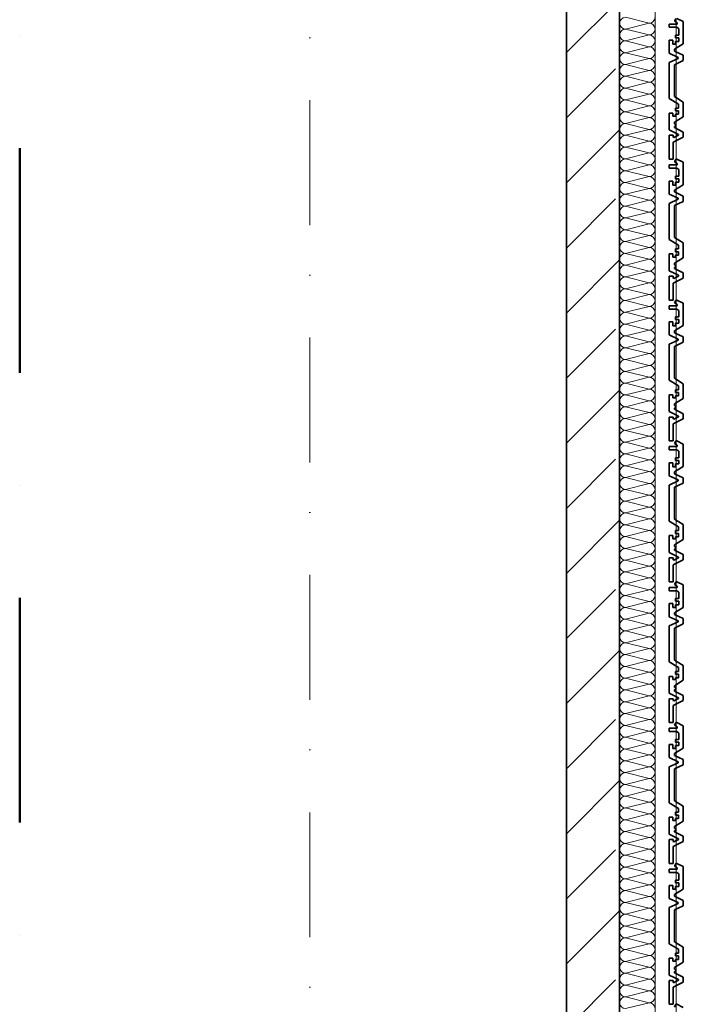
# Model space of a CAD drawing. Header units: metres. Extents: x -177922 to 5550634, y -507967 to 368279.
# Tile 59 of 125: x 3696373 to 3698248, y -79483 to -76702. Entities that reach past the tile are written whole.
import ezdxf

# ---------------------------------------------------------------- set-up
doc = ezdxf.new("R2010")
doc.units = ezdxf.units.M
doc.header["$LTSCALE"] = 0.05
doc.header["$PDSIZE"] = 0.8
doc.linetypes.add('Strichpunktlinie', pattern=[13405.555248, 7055.555344, -3527.777672, 0, -2822.222233])
doc.linetypes.add('Strichpunktlinie_ lang', pattern=[25400, 12700, -6350, 0, -6350])
for name, color, linetype in [('A_1_Bauteilschraffuren', 7, 'Continuous'), ('A_1_Fassaden', 7, 'Continuous'), ('A_1_Wände_Außen', 7, 'Continuous'), ('A_3_Achsen_Raster', 7, 'Continuous'), ('A_3_Schnittführung', 7, 'Continuous')]:
    doc.layers.add(name, color=color, linetype=linetype)

# ---------------------------------------------------------------- blocks, each defined once
blk = doc.blocks.new('*X112', base_point=(3733493.5, -38278.9))
at = {"layer": 'A_1_Bauteilschraffuren', "color": 253, "linetype": 'Continuous', "lineweight": 13}
for p, q in [((3698151.8, -76712.3), (3698085.2, -76695.6)), ((3698151.8, -76712.3), (3698085.2, -76728.9)), ((3698151.8, -76745.6), (3698085.2, -76728.9)), ((3698151.8, -76745.6), (3698085.2, -76762.3)), ((3698151.8, -76778.9), (3698085.2, -76762.3)), ((3698151.8, -76778.9), (3698085.2, -76795.6)), ((3698151.8, -76812.3), (3698085.2, -76795.6)), ((3698151.8, -76812.3), (3698085.2, -76828.9)), ((3698151.8, -76845.6), (3698085.2, -76828.9)), ((3698151.8, -76845.6), (3698085.2, -76862.3)), ((3698151.8, -76878.9), (3698085.2, -76862.3)), ((3698151.8, -76878.9), (3698085.2, -76895.6)), ((3698151.8, -76912.3), (3698085.2, -76895.6)), ((3698151.8, -76912.3), (3698085.2, -76928.9)), ((3698151.8, -76945.6), (3698085.2, -76928.9)), ((3698151.8, -76945.6), (3698085.2, -76962.3)), ((3698151.8, -76978.9), (3698085.2, -76962.3)), ((3698151.8, -76978.9), (3698085.2, -76995.6)), ((3698151.8, -77012.3), (3698085.2, -76995.6)), ((3698151.8, -77012.3), (3698085.2, -77028.9)), ((3698151.8, -77045.6), (3698085.2, -77028.9)), ((3698151.8, -77045.6), (3698085.2, -77062.3)), ((3698151.8, -77078.9), (3698085.2, -77062.3)), ((3698151.8, -77078.9), (3698085.2, -77095.6)), ((3698151.8, -77112.3), (3698085.2, -77095.6)), ((3698151.8, -77112.3), (3698085.2, -77128.9)), ((3698151.8, -77145.6), (3698085.2, -77128.9)), ((3698151.8, -77145.6), (3698085.2, -77162.3)), ((3698151.8, -77178.9), (3698085.2, -77162.3)), ((3698151.8, -77178.9), (3698085.2, -77195.6)), ((3698151.8, -77212.3), (3698085.2, -77195.6)), ((3698151.8, -77212.3), (3698085.2, -77228.9)), ((3698151.8, -77245.6), (3698085.2, -77228.9)), ((3698151.8, -77245.6), (3698085.2, -77262.3)), ((3698151.8, -77278.9), (3698085.2, -77262.3)), ((3698151.8, -77278.9), (3698085.2, -77295.6)), ((3698151.8, -77312.3), (3698085.2, -77295.6)), ((3698151.8, -77312.3), (3698085.2, -77328.9)), ((3698151.8, -77345.6), (3698085.2, -77328.9)), ((3698151.8, -77345.6), (3698085.2, -77362.3)), ((3698151.8, -77378.9), (3698085.2, -77362.3)), ((3698151.8, -77378.9), (3698085.2, -77395.6)), ((3698151.8, -77412.3), (3698085.2, -77395.6)), ((3698151.8, -77412.3), (3698085.2, -77428.9)), ((3698151.8, -77445.6), (3698085.2, -77428.9)), ((3698151.8, -77445.6), (3698085.2, -77462.3)), ((3698151.8, -77478.9), (3698085.2, -77462.3)), ((3698151.8, -77478.9), (3698085.2, -77495.6)), ((3698151.8, -77512.3), (3698085.2, -77495.6)), ((3698151.8, -77512.3), (3698085.2, -77528.9)), ((3698151.8, -77545.6), (3698085.2, -77528.9)), ((3698151.8, -77545.6), (3698085.2, -77562.3)), ((3698151.8, -77578.9), (3698085.2, -77562.3)), ((3698151.8, -77578.9), (3698085.2, -77595.6)), ((3698151.8, -77612.3), (3698085.2, -77595.6)), ((3698151.8, -77612.3), (3698085.2, -77628.9)), ((3698151.8, -77645.6), (3698085.2, -77628.9)), ((3698151.8, -77645.6), (3698085.2, -77662.3)), ((3698151.8, -77678.9), (3698085.2, -77662.3)), ((3698151.8, -77678.9), (3698085.2, -77695.6)), ((3698151.8, -77712.3), (3698085.2, -77695.6)), ((3698151.8, -77712.3), (3698085.2, -77728.9)), ((3698151.8, -77745.6), (3698085.2, -77728.9)), ((3698151.8, -77745.6), (3698085.2, -77762.3)), ((3698151.8, -77778.9), (3698085.2, -77762.3)), ((3698151.8, -77778.9), (3698085.2, -77795.6)), ((3698151.8, -77812.3), (3698085.2, -77795.6)), ((3698151.8, -77812.3), (3698085.2, -77828.9)), ((3698151.8, -77845.6), (3698085.2, -77828.9)), ((3698151.8, -77845.6), (3698085.2, -77862.3)), ((3698151.8, -77878.9), (3698085.2, -77862.3)), ((3698151.8, -77878.9), (3698085.2, -77895.6)), ((3698151.8, -77912.3), (3698085.2, -77895.6)), ((3698151.8, -77912.3), (3698085.2, -77928.9)), ((3698151.8, -77945.6), (3698085.2, -77928.9)), ((3698151.8, -77945.6), (3698085.2, -77962.3)), ((3698151.8, -77978.9), (3698085.2, -77962.3)), ((3698151.8, -77978.9), (3698085.2, -77995.6)), ((3698151.8, -78012.3), (3698085.2, -77995.6)), ((3698151.8, -78012.3), (3698085.2, -78028.9)), ((3698151.8, -78045.6), (3698085.2, -78028.9)), ((3698151.8, -78045.6), (3698085.2, -78062.3)), ((3698151.8, -78078.9), (3698085.2, -78062.3)), ((3698151.8, -78078.9), (3698085.2, -78095.6)), ((3698151.8, -78112.3), (3698085.2, -78095.6)), ((3698151.8, -78112.3), (3698085.2, -78128.9)), ((3698151.8, -78145.6), (3698085.2, -78128.9)), ((3698151.8, -78145.6), (3698085.2, -78162.3)), ((3698151.8, -78178.9), (3698085.2, -78162.3)), ((3698151.8, -78178.9), (3698085.2, -78195.6)), ((3698151.8, -78212.3), (3698085.2, -78195.6)), ((3698151.8, -78212.3), (3698085.2, -78228.9)), ((3698151.8, -78245.6), (3698085.2, -78228.9)), ((3698151.8, -78245.6), (3698085.2, -78262.3)), ((3698151.8, -78278.9), (3698085.2, -78262.3)), ((3698151.8, -78278.9), (3698085.2, -78295.6)), ((3698151.8, -78312.3), (3698085.2, -78295.6)), ((3698151.8, -78312.3), (3698085.2, -78328.9)), ((3698151.8, -78345.6), (3698085.2, -78328.9)), ((3698151.8, -78345.6), (3698085.2, -78362.3)), ((3698151.8, -78378.9), (3698085.2, -78362.3)), ((3698151.8, -78378.9), (3698085.2, -78395.6)), ((3698151.8, -78412.3), (3698085.2, -78395.6)), ((3698151.8, -78412.3), (3698085.2, -78428.9)), ((3698151.8, -78445.6), (3698085.2, -78428.9)), ((3698151.8, -78445.6), (3698085.2, -78462.3)), ((3698151.8, -78478.9), (3698085.2, -78462.3)), ((3698151.8, -78478.9), (3698085.2, -78495.6)), ((3698151.8, -78512.3), (3698085.2, -78495.6)), ((3698151.8, -78512.3), (3698085.2, -78528.9)), ((3698151.8, -78545.6), (3698085.2, -78528.9)), ((3698151.8, -78545.6), (3698085.2, -78562.3)), ((3698151.8, -78578.9), (3698085.2, -78562.3)), ((3698151.8, -78578.9), (3698085.2, -78595.6)), ((3698151.8, -78612.3), (3698085.2, -78595.6)), ((3698151.8, -78612.3), (3698085.2, -78628.9)), ((3698151.8, -78645.6), (3698085.2, -78628.9)), ((3698151.8, -78645.6), (3698085.2, -78662.3)), ((3698151.8, -78678.9), (3698085.2, -78662.3)), ((3698151.8, -78678.9), (3698085.2, -78695.6)), ((3698151.8, -78712.3), (3698085.2, -78695.6)), ((3698151.8, -78712.3), (3698085.2, -78728.9)), ((3698151.8, -78745.6), (3698085.2, -78728.9)), ((3698151.8, -78745.6), (3698085.2, -78762.3)), ((3698151.8, -78778.9), (3698085.2, -78762.3)), ((3698151.8, -78778.9), (3698085.2, -78795.6)), ((3698151.8, -78812.3), (3698085.2, -78795.6)), ((3698151.8, -78812.3), (3698085.2, -78828.9)), ((3698151.8, -78845.6), (3698085.2, -78828.9)), ((3698151.8, -78845.6), (3698085.2, -78862.3)), ((3698151.8, -78878.9), (3698085.2, -78862.3)), ((3698151.8, -78878.9), (3698085.2, -78895.6)), ((3698151.8, -78912.3), (3698085.2, -78895.6)), ((3698151.8, -78912.3), (3698085.2, -78928.9)), ((3698151.8, -78945.6), (3698085.2, -78928.9)), ((3698151.8, -78945.6), (3698085.2, -78962.3)), ((3698151.8, -78978.9), (3698085.2, -78962.3)), ((3698151.8, -78978.9), (3698085.2, -78995.6)), ((3698151.8, -79012.3), (3698085.2, -78995.6)), ((3698151.8, -79012.3), (3698085.2, -79028.9)), ((3698151.8, -79045.6), (3698085.2, -79028.9)), ((3698151.8, -79045.6), (3698085.2, -79062.3)), ((3698151.8, -79078.9), (3698085.2, -79062.3)), ((3698151.8, -79078.9), (3698085.2, -79095.6)), ((3698151.8, -79112.3), (3698085.2, -79095.6)), ((3698151.8, -79112.3), (3698085.2, -79128.9)), ((3698151.8, -79145.6), (3698085.2, -79128.9)), ((3698151.8, -79145.6), (3698085.2, -79162.3)), ((3698151.8, -79178.9), (3698085.2, -79162.3)), ((3698151.8, -79178.9), (3698085.2, -79195.6)), ((3698151.8, -79212.3), (3698085.2, -79195.6)), ((3698151.8, -79212.3), (3698085.2, -79228.9)), ((3698151.8, -79245.6), (3698085.2, -79228.9)), ((3698151.8, -79245.6), (3698085.2, -79262.3)), ((3698151.8, -79278.9), (3698085.2, -79262.3)), ((3698151.8, -79278.9), (3698085.2, -79295.6)), ((3698151.8, -79312.3), (3698085.2, -79295.6)), ((3698151.8, -79312.3), (3698085.2, -79328.9)), ((3698151.8, -79345.6), (3698085.2, -79328.9)), ((3698151.8, -79345.6), (3698085.2, -79362.3)), ((3698151.8, -79378.9), (3698085.2, -79362.3)), ((3698151.8, -79378.9), (3698085.2, -79395.6)), ((3698151.8, -79412.3), (3698085.2, -79395.6)), ((3698151.8, -79412.3), (3698085.2, -79428.9)), ((3698151.8, -79445.6), (3698085.2, -79428.9)), ((3698151.8, -79445.6), (3698085.2, -79462.3)), ((3698151.8, -79478.9), (3698085.2, -79462.3)), ((3698151.8, -79478.9), (3698085.2, -79495.6))]:
    blk.add_line(p, q, dxfattribs=at)
for centre, start, end in [((3698085.2, -76712.3), 90, 180), ((3698151.8, -76695.6), 270, 0), ((3698085.2, -76712.3), 180, 270), ((3698151.8, -76728.9), 0, 90), ((3698085.2, -76745.6), 90, 180), ((3698085.2, -76745.6), 180, 270), ((3698151.8, -76728.9), 270, 0), ((3698151.8, -76762.3), 0, 90), ((3698085.2, -76778.9), 90, 180), ((3698085.2, -76778.9), 180, 270), ((3698151.8, -76762.3), 270, 0), ((3698151.8, -76795.6), 0, 90), ((3698085.2, -76812.3), 90, 180), ((3698151.8, -76795.6), 270, 0), ((3698085.2, -76812.3), 180, 270), ((3698085.2, -76845.6), 90, 180), ((3698151.8, -76828.9), 0, 90), ((3698151.8, -76828.9), 270, 0), ((3698085.2, -76845.6), 180, 270), ((3698085.2, -76878.9), 90, 180), ((3698151.8, -76862.3), 0, 90), ((3698151.8, -76862.3), 270, 0), ((3698085.2, -76878.9), 180, 270), ((3698151.8, -76895.6), 0, 90), ((3698085.2, -76912.3), 90, 180), ((3698085.2, -76912.3), 180, 270), ((3698151.8, -76895.6), 270, 0), ((3698151.8, -76928.9), 0, 90), ((3698085.2, -76945.6), 90, 180), ((3698085.2, -76945.6), 180, 270), ((3698151.8, -76928.9), 270, 0), ((3698151.8, -76962.3), 0, 90), ((3698085.2, -76978.9), 90, 180), ((3698151.8, -76962.3), 270, 0), ((3698085.2, -76978.9), 180, 270), ((3698085.2, -77012.3), 90, 180), ((3698151.8, -76995.6), 0, 90), ((3698151.8, -76995.6), 270, 0), ((3698085.2, -77012.3), 180, 270), ((3698085.2, -77045.6), 90, 180), ((3698151.8, -77028.9), 0, 90), ((3698151.8, -77028.9), 270, 0), ((3698085.2, -77045.6), 180, 270), ((3698151.8, -77062.3), 0, 90), ((3698085.2, -77078.9), 90, 180), ((3698085.2, -77078.9), 180, 270), ((3698151.8, -77062.3), 270, 0), ((3698151.8, -77095.6), 0, 90), ((3698085.2, -77112.3), 90, 180), ((3698085.2, -77112.3), 180, 270), ((3698151.8, -77095.6), 270, 0), ((3698151.8, -77128.9), 0, 90), ((3698085.2, -77145.6), 90, 180), ((3698151.8, -77128.9), 270, 0), ((3698085.2, -77145.6), 180, 270), ((3698085.2, -77178.9), 90, 180), ((3698151.8, -77162.3), 0, 90), ((3698151.8, -77162.3), 270, 0), ((3698085.2, -77178.9), 180, 270), ((3698085.2, -77212.3), 90, 180), ((3698151.8, -77195.6), 0, 90), ((3698151.8, -77195.6), 270, 0), ((3698085.2, -77212.3), 180, 270), ((3698151.8, -77228.9), 0, 90), ((3698085.2, -77245.6), 90, 180), ((3698085.2, -77245.6), 180, 270), ((3698151.8, -77228.9), 270, 0), ((3698151.8, -77262.3), 0, 90), ((3698085.2, -77278.9), 90, 180), ((3698085.2, -77278.9), 180, 270), ((3698151.8, -77262.3), 270, 0), ((3698151.8, -77295.6), 0, 90), ((3698085.2, -77312.3), 90, 180), ((3698151.8, -77295.6), 270, 0), ((3698085.2, -77312.3), 180, 270), ((3698085.2, -77345.6), 90, 180), ((3698151.8, -77328.9), 0, 90), ((3698151.8, -77328.9), 270, 0), ((3698085.2, -77345.6), 180, 270), ((3698085.2, -77378.9), 90, 180), ((3698151.8, -77362.3), 0, 90), ((3698151.8, -77362.3), 270, 0), ((3698085.2, -77378.9), 180, 270), ((3698151.8, -77395.6), 0, 90), ((3698085.2, -77412.3), 90, 180), ((3698085.2, -77412.3), 180, 270), ((3698151.8, -77395.6), 270, 0), ((3698151.8, -77428.9), 0, 90), ((3698085.2, -77445.6), 90, 180), ((3698085.2, -77445.6), 180, 270), ((3698151.8, -77428.9), 270, 0), ((3698151.8, -77462.3), 0, 90), ((3698085.2, -77478.9), 90, 180), ((3698085.2, -77478.9), 180, 270), ((3698151.8, -77462.3), 270, 0), ((3698151.8, -77495.6), 0, 90), ((3698085.2, -77512.3), 90, 180), ((3698151.8, -77495.6), 270, 0), ((3698085.2, -77512.3), 180, 270), ((3698085.2, -77545.6), 90, 180), ((3698151.8, -77528.9), 0, 90), ((3698151.8, -77528.9), 270, 0), ((3698085.2, -77545.6), 180, 270), ((3698085.2, -77578.9), 90, 180), ((3698151.8, -77562.3), 0, 90), ((3698151.8, -77562.3), 270, 0), ((3698085.2, -77578.9), 180, 270), ((3698151.8, -77595.6), 0, 90), ((3698085.2, -77612.3), 90, 180), ((3698085.2, -77612.3), 180, 270), ((3698151.8, -77595.6), 270, 0), ((3698151.8, -77628.9), 0, 90), ((3698085.2, -77645.6), 90, 180), ((3698085.2, -77645.6), 180, 270), ((3698151.8, -77628.9), 270, 0), ((3698151.8, -77662.3), 0, 90), ((3698085.2, -77678.9), 90, 180), ((3698151.8, -77662.3), 270, 0), ((3698085.2, -77678.9), 180, 270), ((3698085.2, -77712.3), 90, 180), ((3698151.8, -77695.6), 0, 90), ((3698151.8, -77695.6), 270, 0), ((3698085.2, -77712.3), 180, 270), ((3698085.2, -77745.6), 90, 180), ((3698151.8, -77728.9), 0, 90), ((3698151.8, -77728.9), 270, 0), ((3698085.2, -77745.6), 180, 270), ((3698151.8, -77762.3), 0, 90), ((3698085.2, -77778.9), 90, 180), ((3698085.2, -77778.9), 180, 270), ((3698151.8, -77762.3), 270, 0), ((3698151.8, -77795.6), 0, 90), ((3698085.2, -77812.3), 90, 180), ((3698085.2, -77812.3), 180, 270), ((3698151.8, -77795.6), 270, 0), ((3698151.8, -77828.9), 0, 90), ((3698085.2, -77845.6), 90, 180), ((3698151.8, -77828.9), 270, 0), ((3698085.2, -77845.6), 180, 270), ((3698085.2, -77878.9), 90, 180), ((3698151.8, -77862.3), 0, 90), ((3698151.8, -77862.3), 270, 0), ((3698085.2, -77878.9), 180, 270), ((3698085.2, -77912.3), 90, 180), ((3698151.8, -77895.6), 0, 90), ((3698151.8, -77895.6), 270, 0), ((3698085.2, -77912.3), 180, 270), ((3698151.8, -77928.9), 0, 90), ((3698085.2, -77945.6), 90, 180), ((3698085.2, -77945.6), 180, 270), ((3698151.8, -77928.9), 270, 0), ((3698151.8, -77962.3), 0, 90), ((3698085.2, -77978.9), 90, 180), ((3698085.2, -77978.9), 180, 270), ((3698151.8, -77962.3), 270, 0), ((3698151.8, -77995.6), 0, 90), ((3698085.2, -78012.3), 90, 180), ((3698151.8, -77995.6), 270, 0), ((3698085.2, -78012.3), 180, 270), ((3698085.2, -78045.6), 90, 180), ((3698151.8, -78028.9), 0, 90), ((3698151.8, -78028.9), 270, 0), ((3698085.2, -78045.6), 180, 270), ((3698085.2, -78078.9), 90, 180), ((3698151.8, -78062.3), 0, 90), ((3698151.8, -78062.3), 270, 0), ((3698085.2, -78078.9), 180, 270), ((3698151.8, -78095.6), 0, 90), ((3698085.2, -78112.3), 90, 180), ((3698085.2, -78112.3), 180, 270), ((3698151.8, -78095.6), 270, 0), ((3698151.8, -78128.9), 0, 90), ((3698085.2, -78145.6), 90, 180), ((3698085.2, -78145.6), 180, 270), ((3698151.8, -78128.9), 270, 0), ((3698151.8, -78162.3), 0, 90), ((3698085.2, -78178.9), 90, 180), ((3698151.8, -78162.3), 270, 0), ((3698085.2, -78178.9), 180, 270), ((3698085.2, -78212.3), 90, 180), ((3698151.8, -78195.6), 0, 90), ((3698151.8, -78195.6), 270, 0), ((3698085.2, -78212.3), 180, 270), ((3698085.2, -78245.6), 90, 180), ((3698151.8, -78228.9), 0, 90), ((3698151.8, -78228.9), 270, 0), ((3698085.2, -78245.6), 180, 270), ((3698151.8, -78262.3), 0, 90), ((3698085.2, -78278.9), 90, 180), ((3698085.2, -78278.9), 180, 270), ((3698151.8, -78262.3), 270, 0), ((3698151.8, -78295.6), 0, 90), ((3698085.2, -78312.3), 90, 180), ((3698085.2, -78312.3), 180, 270), ((3698151.8, -78295.6), 270, 0), ((3698151.8, -78328.9), 0, 90), ((3698085.2, -78345.6), 90, 180), ((3698151.8, -78328.9), 270, 0), ((3698085.2, -78345.6), 180, 270), ((3698085.2, -78378.9), 90, 180), ((3698151.8, -78362.3), 0, 90), ((3698151.8, -78362.3), 270, 0), ((3698085.2, -78378.9), 180, 270), ((3698085.2, -78412.3), 90, 180), ((3698151.8, -78395.6), 0, 90), ((3698151.8, -78395.6), 270, 0), ((3698085.2, -78412.3), 180, 270), ((3698151.8, -78428.9), 0, 90), ((3698085.2, -78445.6), 90, 180), ((3698085.2, -78445.6), 180, 270), ((3698151.8, -78428.9), 270, 0), ((3698151.8, -78462.3), 0, 90), ((3698085.2, -78478.9), 90, 180), ((3698085.2, -78478.9), 180, 270), ((3698151.8, -78462.3), 270, 0), ((3698151.8, -78495.6), 0, 90), ((3698085.2, -78512.3), 90, 180), ((3698151.8, -78495.6), 270, 0), ((3698085.2, -78512.3), 180, 270), ((3698085.2, -78545.6), 90, 180), ((3698151.8, -78528.9), 0, 90), ((3698151.8, -78528.9), 270, 0), ((3698085.2, -78545.6), 180, 270), ((3698085.2, -78578.9), 90, 180), ((3698151.8, -78562.3), 0, 90), ((3698151.8, -78562.3), 270, 0), ((3698085.2, -78578.9), 180, 270), ((3698151.8, -78595.6), 0, 90), ((3698085.2, -78612.3), 90, 180), ((3698085.2, -78612.3), 180, 270), ((3698151.8, -78595.6), 270, 0), ((3698151.8, -78628.9), 0, 90), ((3698085.2, -78645.6), 90, 180), ((3698085.2, -78645.6), 180, 270), ((3698151.8, -78628.9), 270, 0), ((3698151.8, -78662.3), 0, 90), ((3698085.2, -78678.9), 90, 180), ((3698151.8, -78662.3), 270, 0), ((3698085.2, -78678.9), 180, 270), ((3698085.2, -78712.3), 90, 180), ((3698151.8, -78695.6), 0, 90), ((3698151.8, -78695.6), 270, 0), ((3698085.2, -78712.3), 180, 270), ((3698085.2, -78745.6), 90, 180), ((3698151.8, -78728.9), 0, 90), ((3698151.8, -78728.9), 270, 0), ((3698085.2, -78745.6), 180, 270), ((3698151.8, -78762.3), 0, 90), ((3698085.2, -78778.9), 90, 180), ((3698085.2, -78778.9), 180, 270), ((3698151.8, -78762.3), 270, 0), ((3698151.8, -78795.6), 0, 90), ((3698085.2, -78812.3), 90, 180), ((3698085.2, -78812.3), 180, 270), ((3698151.8, -78795.6), 270, 0), ((3698151.8, -78828.9), 0, 90), ((3698085.2, -78845.6), 90, 180), ((3698151.8, -78828.9), 270, 0), ((3698085.2, -78845.6), 180, 270), ((3698085.2, -78878.9), 90, 180), ((3698151.8, -78862.3), 0, 90), ((3698151.8, -78862.3), 270, 0), ((3698085.2, -78878.9), 180, 270), ((3698085.2, -78912.3), 90, 180), ((3698151.8, -78895.6), 0, 90), ((3698151.8, -78895.6), 270, 0), ((3698085.2, -78912.3), 180, 270), ((3698151.8, -78928.9), 0, 90), ((3698085.2, -78945.6), 90, 180), ((3698085.2, -78945.6), 180, 270), ((3698151.8, -78928.9), 270, 0), ((3698151.8, -78962.3), 0, 90), ((3698085.2, -78978.9), 90, 180), ((3698085.2, -78978.9), 180, 270), ((3698151.8, -78962.3), 270, 0), ((3698151.8, -78995.6), 0, 90), ((3698085.2, -79012.3), 90, 180), ((3698151.8, -78995.6), 270, 0), ((3698085.2, -79012.3), 180, 270), ((3698085.2, -79045.6), 90, 180), ((3698151.8, -79028.9), 0, 90), ((3698151.8, -79028.9), 270, 0), ((3698085.2, -79045.6), 180, 270), ((3698085.2, -79078.9), 90, 180), ((3698151.8, -79062.3), 0, 90), ((3698151.8, -79062.3), 270, 0), ((3698085.2, -79078.9), 180, 270), ((3698151.8, -79095.6), 0, 90), ((3698085.2, -79112.3), 90, 180), ((3698085.2, -79112.3), 180, 270), ((3698151.8, -79095.6), 270, 0), ((3698151.8, -79128.9), 0, 90), ((3698085.2, -79145.6), 90, 180), ((3698085.2, -79145.6), 180, 270), ((3698151.8, -79128.9), 270, 0), ((3698151.8, -79162.3), 0, 90), ((3698085.2, -79178.9), 90, 180), ((3698151.8, -79162.3), 270, 0), ((3698085.2, -79178.9), 180, 270), ((3698085.2, -79212.3), 90, 180), ((3698151.8, -79195.6), 0, 90), ((3698151.8, -79195.6), 270, 0), ((3698085.2, -79212.3), 180, 270), ((3698085.2, -79245.6), 90, 180), ((3698151.8, -79228.9), 0, 90), ((3698151.8, -79228.9), 270, 0), ((3698085.2, -79245.6), 180, 270), ((3698151.8, -79262.3), 0, 90), ((3698085.2, -79278.9), 90, 180), ((3698085.2, -79278.9), 180, 270), ((3698151.8, -79262.3), 270, 0), ((3698151.8, -79295.6), 0, 90), ((3698085.2, -79312.3), 90, 180), ((3698085.2, -79312.3), 180, 270), ((3698151.8, -79295.6), 270, 0), ((3698151.8, -79328.9), 0, 90), ((3698085.2, -79345.6), 90, 180), ((3698151.8, -79328.9), 270, 0), ((3698085.2, -79345.6), 180, 270), ((3698085.2, -79378.9), 90, 180), ((3698151.8, -79362.3), 0, 90), ((3698151.8, -79362.3), 270, 0), ((3698085.2, -79378.9), 180, 270), ((3698085.2, -79412.3), 90, 180), ((3698151.8, -79395.6), 0, 90), ((3698151.8, -79395.6), 270, 0), ((3698085.2, -79412.3), 180, 270), ((3698151.8, -79428.9), 0, 90), ((3698085.2, -79445.6), 90, 180), ((3698085.2, -79445.6), 180, 270), ((3698151.8, -79428.9), 270, 0), ((3698151.8, -79462.3), 0, 90), ((3698085.2, -79478.9), 90, 180), ((3698085.2, -79478.9), 180, 270), ((3698151.8, -79462.3), 270, 0), ((3698151.8, -79495.6), 0, 90)]:
    blk.add_arc(centre, 16.7, start, end, dxfattribs=at)

msp = doc.modelspace()

# ---------------------------------------------------------------- hatches: boundary and pattern name
at = {"layer": 'A_1_Bauteilschraffuren', "linetype": 'Continuous', "lineweight": 13}
h = msp.add_hatch(dxfattribs=at)
h.set_pattern_fill('Beton__Stahlbeton_0006', color=253, style=0, pattern_type=2)
h.set_pattern_definition([(45, (3733493.5, -38278.93), (-183.8478, 183.8478), []), (45, (3733401.57, -38187), (-183.8478, 183.8478), [195, -65])])
h.paths.add_polyline_path([(3698068.496, -82753.926), (3698068.496, -59193.926), (3697918.496, -59193.926), (3697918.496, -82753.926)])

# ---------------------------------------------------------------- linework, layer by layer
at = {"layer": 'A_1_Fassaden', "color": 7, "linetype": 'Continuous', "lineweight": 35}
for p, q in [((3698227.455, -76698.592), (3698223.517, -76706.236)), ((3698230.515, -76698.592), (3698248.496, -76707.445)), ((3698208.496, -76714.715), (3698208.496, -76723.952)), ((3698231.188, -76714.715), (3698208.496, -76714.715)), ((3698230.275, -76723.952), (3698208.496, -76723.952)), ((3698223.517, -76706.236), (3698231.188, -76710.84)), ((3698230.275, -76723.952), (3698235.632, -76727.975)), ((3698231.188, -76710.84), (3698231.188, -76714.715)), ((3698235.632, -76727.975), (3698235.632, -76746.154)), ((3698248.496, -76707.445), (3698248.496, -76770.901)), ((3698225.989, -76746.154), (3698225.989, -76753.746)), ((3698235.632, -76746.154), (3698225.989, -76746.154)), ((3698235.632, -76753.746), (3698225.989, -76753.746)), ((3698235.632, -76753.746), (3698235.632, -76763.718)), ((3698208.496, -76760.45), (3698208.496, -76797.32)), ((3698219.122, -76760.45), (3698208.496, -76760.45)), ((3698219.122, -76760.45), (3698219.122, -76771.527)), ((3698225.989, -76771.527), (3698219.122, -76771.527)), ((3698248.496, -76770.901), (3698223.186, -76785.969)), ((3698225.989, -76763.718), (3698225.989, -76771.527)), ((3698235.632, -76763.718), (3698225.989, -76763.718)), ((3698208.496, -76797.32), (3698233.807, -76808.933)), ((3698223.186, -76785.969), (3698223.186, -76791.236)), ((3698223.186, -76791.236), (3698248.496, -76802.849)), ((3698233.807, -76808.933), (3698233.807, -76811.797)), ((3698248.496, -76802.849), (3698248.496, -76817.884)), ((3698233.807, -76811.797), (3698208.496, -76823.41)), ((3698208.496, -76823.41), (3698208.496, -76925.251)), ((3698248.496, -76817.884), (3698223.186, -76829.498)), ((3698223.186, -76829.498), (3698223.186, -76919.702)), ((3698223.186, -76919.702), (3698248.496, -76934.942)), ((3698208.496, -76925.251), (3698234.814, -76941.097)), ((3698234.814, -76941.097), (3698234.814, -76952.006)), ((3698248.496, -76934.942), (3698248.496, -76976.949)), ((3698208.496, -76966.116), (3698208.496, -77013.674)), ((3698218.696, -76966.116), (3698208.496, -76966.116)), ((3698218.696, -76966.116), (3698218.696, -76974.867)), ((3698226.041, -76974.867), (3698218.696, -76974.867)), ((3698248.496, -76976.949), (3698223.186, -76992.188)), ((3698226.041, -76952.006), (3698226.041, -76959.828)), ((3698234.814, -76952.006), (3698226.041, -76952.006)), ((3698234.814, -76959.828), (3698226.041, -76959.828)), ((3698226.041, -76969.53), (3698226.041, -76974.867)), ((3698234.814, -76969.53), (3698226.041, -76969.53)), ((3698234.814, -76959.828), (3698234.814, -76969.53)), ((3698223.186, -76992.188), (3698223.186, -76996.705)), ((3698223.186, -76996.705), (3698227.327, -76998.465)), ((3698227.327, -77002.382), (3698223.186, -77004.143)), ((3698223.186, -77004.143), (3698223.186, -77007.194)), ((3698227.327, -76998.465), (3698227.327, -77002.382)), ((3698208.496, -77013.674), (3698234.601, -77026.606)), ((3698208.496, -77028.947), (3698208.496, -77096.426)), ((3698219.402, -77028.947), (3698208.496, -77028.947)), ((3698219.402, -77028.947), (3698219.402, -77034.366)), ((3698234.601, -77028.589), (3698221.328, -77035.164)), ((3698223.186, -77007.194), (3698248.496, -77019.731)), ((3698234.601, -77026.606), (3698234.601, -77028.589)), ((3698248.496, -77019.731), (3698248.496, -77034.297)), ((3698219.402, -77034.366), (3698221.328, -77035.164)), ((3698248.496, -77034.297), (3698220.162, -77048.333)), ((3698220.162, -77048.333), (3698220.162, -77096.426)), ((3698220.162, -77096.426), (3698208.496, -77096.426)), ((3698208.496, -77112.548), (3698208.496, -77121.786)), ((3698231.188, -77112.548), (3698208.496, -77112.548)), ((3698227.455, -77096.426), (3698223.517, -77104.069)), ((3698223.517, -77104.069), (3698231.188, -77108.673)), ((3698230.515, -77096.426), (3698227.455, -77096.426)), ((3698230.515, -77096.426), (3698248.496, -77105.278)), ((3698231.188, -77108.673), (3698231.188, -77112.548)), ((3698248.496, -77105.278), (3698248.496, -77168.734)), ((3698230.275, -77121.786), (3698208.496, -77121.786)), ((3698225.989, -77143.987), (3698225.989, -77151.58)), ((3698235.632, -77143.987), (3698225.989, -77143.987)), ((3698230.275, -77121.786), (3698235.632, -77125.809)), ((3698235.632, -77125.809), (3698235.632, -77143.987)), ((3698208.496, -77158.284), (3698208.496, -77195.153)), ((3698219.122, -77158.284), (3698208.496, -77158.284)), ((3698219.122, -77158.284), (3698219.122, -77169.36)), ((3698225.989, -77169.36), (3698219.122, -77169.36)), ((3698248.496, -77168.734), (3698223.186, -77183.802)), ((3698235.632, -77151.58), (3698225.989, -77151.58)), ((3698225.989, -77161.551), (3698225.989, -77169.36)), ((3698235.632, -77161.551), (3698225.989, -77161.551)), ((3698235.632, -77151.58), (3698235.632, -77161.551)), ((3698208.496, -77195.153), (3698233.807, -77206.767)), ((3698223.186, -77183.802), (3698223.186, -77189.069)), ((3698223.186, -77189.069), (3698248.496, -77200.682)), ((3698248.496, -77200.682), (3698248.496, -77215.718)), ((3698233.807, -77209.63), (3698208.496, -77221.243)), ((3698208.496, -77221.243), (3698208.496, -77323.084)), ((3698248.496, -77215.718), (3698223.186, -77227.331)), ((3698223.186, -77227.331), (3698223.186, -77317.536)), ((3698233.807, -77206.767), (3698233.807, -77209.63)), ((3698208.496, -77323.084), (3698234.814, -77338.93)), ((3698223.186, -77317.536), (3698248.496, -77332.775)), ((3698234.814, -77338.93), (3698234.814, -77349.839)), ((3698248.496, -77332.775), (3698248.496, -77374.782)), ((3698208.496, -77363.949), (3698208.496, -77411.508)), ((3698218.696, -77363.949), (3698208.496, -77363.949)), ((3698218.696, -77363.949), (3698218.696, -77372.7)), ((3698226.041, -77349.839), (3698226.041, -77357.661)), ((3698234.814, -77349.839), (3698226.041, -77349.839)), ((3698234.814, -77357.661), (3698226.041, -77357.661)), ((3698226.041, -77367.363), (3698226.041, -77372.7)), ((3698234.814, -77367.363), (3698226.041, -77367.363)), ((3698234.814, -77357.661), (3698234.814, -77367.363)), ((3698226.041, -77372.7), (3698218.696, -77372.7)), ((3698248.496, -77374.782), (3698223.186, -77390.022)), ((3698223.186, -77390.022), (3698223.186, -77394.538)), ((3698223.186, -77394.538), (3698227.327, -77396.298)), ((3698208.496, -77411.508), (3698234.601, -77424.439)), ((3698227.327, -77400.216), (3698223.186, -77401.976)), ((3698223.186, -77401.976), (3698223.186, -77405.027)), ((3698223.186, -77405.027), (3698248.496, -77417.565)), ((3698227.327, -77396.298), (3698227.327, -77400.216)), ((3698248.496, -77417.565), (3698248.496, -77432.13)), ((3698208.496, -77426.781), (3698208.496, -77494.259)), ((3698219.402, -77426.781), (3698208.496, -77426.781)), ((3698219.402, -77426.781), (3698219.402, -77432.2)), ((3698219.402, -77432.2), (3698221.328, -77432.997)), ((3698248.496, -77432.13), (3698220.162, -77446.166)), ((3698220.162, -77446.166), (3698220.162, -77494.259)), ((3698234.601, -77426.422), (3698221.328, -77432.997)), ((3698234.601, -77424.439), (3698234.601, -77426.422)), ((3698220.162, -77494.259), (3698208.496, -77494.259)), ((3698227.455, -77494.259), (3698223.517, -77501.902)), ((3698223.517, -77501.902), (3698231.188, -77506.507)), ((3698230.515, -77494.259), (3698227.455, -77494.259)), ((3698230.515, -77494.259), (3698248.496, -77503.112)), ((3698231.188, -77506.507), (3698231.188, -77510.381)), ((3698248.496, -77503.112), (3698248.496, -77566.567)), ((3698208.496, -77510.381), (3698208.496, -77519.619)), ((3698231.188, -77510.381), (3698208.496, -77510.381)), ((3698230.275, -77519.619), (3698208.496, -77519.619)), ((3698230.275, -77519.619), (3698235.632, -77523.642)), ((3698235.632, -77523.642), (3698235.632, -77541.82)), ((3698208.496, -77556.117), (3698208.496, -77592.987)), ((3698219.122, -77556.117), (3698208.496, -77556.117)), ((3698219.122, -77556.117), (3698219.122, -77567.194)), ((3698225.989, -77541.82), (3698225.989, -77549.413)), ((3698235.632, -77541.82), (3698225.989, -77541.82)), ((3698235.632, -77549.413), (3698225.989, -77549.413)), ((3698225.989, -77559.385), (3698225.989, -77567.194)), ((3698235.632, -77559.385), (3698225.989, -77559.385)), ((3698235.632, -77549.413), (3698235.632, -77559.385)), ((3698225.989, -77567.194), (3698219.122, -77567.194)), ((3698248.496, -77566.567), (3698223.186, -77581.636)), ((3698223.186, -77581.636), (3698223.186, -77586.902)), ((3698223.186, -77586.902), (3698248.496, -77598.516)), ((3698208.496, -77592.987), (3698233.807, -77604.6)), ((3698233.807, -77607.464), (3698208.496, -77619.077)), ((3698248.496, -77613.551), (3698223.186, -77625.164)), ((3698233.807, -77604.6), (3698233.807, -77607.464)), ((3698248.496, -77598.516), (3698248.496, -77613.551)), ((3698208.496, -77619.077), (3698208.496, -77720.918)), ((3698223.186, -77625.164), (3698223.186, -77715.369)), ((3698208.496, -77720.918), (3698234.814, -77736.763)), ((3698223.186, -77715.369), (3698248.496, -77730.608)), ((3698226.041, -77747.672), (3698226.041, -77755.495)), ((3698234.814, -77747.672), (3698226.041, -77747.672)), ((3698234.814, -77755.495), (3698226.041, -77755.495)), ((3698234.814, -77736.763), (3698234.814, -77747.672)), ((3698234.814, -77755.495), (3698234.814, -77765.196)), ((3698248.496, -77730.608), (3698248.496, -77772.616)), ((3698208.496, -77761.783), (3698208.496, -77809.341)), ((3698218.696, -77761.783), (3698208.496, -77761.783)), ((3698218.696, -77761.783), (3698218.696, -77770.533)), ((3698226.041, -77770.533), (3698218.696, -77770.533)), ((3698248.496, -77772.616), (3698223.186, -77787.855)), ((3698226.041, -77765.196), (3698226.041, -77770.533)), ((3698234.814, -77765.196), (3698226.041, -77765.196)), ((3698208.496, -77809.341), (3698234.601, -77822.272)), ((3698223.186, -77787.855), (3698223.186, -77792.372)), ((3698223.186, -77792.372), (3698227.327, -77794.132)), ((3698227.327, -77798.049), (3698223.186, -77799.809)), ((3698223.186, -77799.809), (3698223.186, -77802.86)), ((3698223.186, -77802.86), (3698248.496, -77815.398)), ((3698227.327, -77794.132), (3698227.327, -77798.049)), ((3698208.496, -77824.614), (3698208.496, -77892.092)), ((3698219.402, -77824.614), (3698208.496, -77824.614)), ((3698219.402, -77824.614), (3698219.402, -77830.033)), ((3698219.402, -77830.033), (3698221.328, -77830.831)), ((3698248.496, -77829.963), (3698220.162, -77843.999)), ((3698234.601, -77824.256), (3698221.328, -77830.831)), ((3698234.601, -77822.272), (3698234.601, -77824.256)), ((3698248.496, -77815.398), (3698248.496, -77829.963)), ((3698220.162, -77843.999), (3698220.162, -77892.092)), ((3698220.162, -77892.092), (3698208.496, -77892.092)), ((3698227.455, -77892.092), (3698223.517, -77899.736)), ((3698230.515, -77892.092), (3698227.455, -77892.092)), ((3698230.515, -77892.092), (3698248.496, -77900.945)), ((3698208.496, -77908.215), (3698208.496, -77917.452)), ((3698231.188, -77908.215), (3698208.496, -77908.215)), ((3698230.275, -77917.452), (3698208.496, -77917.452)), ((3698223.517, -77899.736), (3698231.188, -77904.34)), ((3698230.275, -77917.452), (3698235.632, -77921.475)), ((3698231.188, -77904.34), (3698231.188, -77908.215)), ((3698235.632, -77921.475), (3698235.632, -77939.654)), ((3698248.496, -77900.945), (3698248.496, -77964.401)), ((3698225.989, -77939.654), (3698225.989, -77947.246)), ((3698235.632, -77939.654), (3698225.989, -77939.654)), ((3698235.632, -77947.246), (3698225.989, -77947.246)), ((3698235.632, -77947.246), (3698235.632, -77957.218)), ((3698208.496, -77953.95), (3698208.496, -77990.82)), ((3698219.122, -77953.95), (3698208.496, -77953.95)), ((3698219.122, -77953.95), (3698219.122, -77965.027)), ((3698225.989, -77965.027), (3698219.122, -77965.027)), ((3698248.496, -77964.401), (3698223.186, -77979.469)), ((3698223.186, -77979.469), (3698223.186, -77984.736)), ((3698225.989, -77957.218), (3698225.989, -77965.027)), ((3698235.632, -77957.218), (3698225.989, -77957.218)), ((3698208.496, -77990.82), (3698233.807, -78002.433)), ((3698233.807, -78005.297), (3698208.496, -78016.91)), ((3698223.186, -77984.736), (3698248.496, -77996.349)), ((3698233.807, -78002.433), (3698233.807, -78005.297)), ((3698248.496, -77996.349), (3698248.496, -78011.384)), ((3698208.496, -78016.91), (3698208.496, -78118.751)), ((3698248.496, -78011.384), (3698223.186, -78022.998)), ((3698223.186, -78022.998), (3698223.186, -78113.202)), ((3698223.186, -78113.202), (3698248.496, -78128.442)), ((3698208.496, -78118.751), (3698234.814, -78134.597)), ((3698226.041, -78145.506), (3698226.041, -78153.328)), ((3698234.814, -78145.506), (3698226.041, -78145.506)), ((3698234.814, -78134.597), (3698234.814, -78145.506)), ((3698248.496, -78128.442), (3698248.496, -78170.449)), ((3698208.496, -78159.616), (3698208.496, -78207.174)), ((3698218.696, -78159.616), (3698208.496, -78159.616)), ((3698218.696, -78159.616), (3698218.696, -78168.367)), ((3698226.041, -78168.367), (3698218.696, -78168.367)), ((3698248.496, -78170.449), (3698223.186, -78185.688)), ((3698234.814, -78153.328), (3698226.041, -78153.328)), ((3698226.041, -78163.03), (3698226.041, -78168.367)), ((3698234.814, -78163.03), (3698226.041, -78163.03)), ((3698234.814, -78153.328), (3698234.814, -78163.03)), ((3698223.186, -78185.688), (3698223.186, -78190.205)), ((3698223.186, -78190.205), (3698227.327, -78191.965)), ((3698227.327, -78195.882), (3698223.186, -78197.643)), ((3698223.186, -78197.643), (3698223.186, -78200.694)), ((3698223.186, -78200.694), (3698248.496, -78213.231)), ((3698227.327, -78191.965), (3698227.327, -78195.882)), ((3698208.496, -78207.174), (3698234.601, -78220.106)), ((3698208.496, -78222.447), (3698208.496, -78289.926)), ((3698219.402, -78222.447), (3698208.496, -78222.447)), ((3698219.402, -78222.447), (3698219.402, -78227.866)), ((3698219.402, -78227.866), (3698221.328, -78228.664)), ((3698248.496, -78227.797), (3698220.162, -78241.833)), ((3698234.601, -78222.089), (3698221.328, -78228.664)), ((3698234.601, -78220.106), (3698234.601, -78222.089)), ((3698248.496, -78213.231), (3698248.496, -78227.797)), ((3698220.162, -78241.833), (3698220.162, -78289.926)), ((3698220.162, -78289.926), (3698208.496, -78289.926)), ((3698208.496, -78306.048), (3698208.496, -78315.286)), ((3698231.188, -78306.048), (3698208.496, -78306.048)), ((3698227.455, -78289.926), (3698223.517, -78297.569)), ((3698223.517, -78297.569), (3698231.188, -78302.173)), ((3698230.515, -78289.926), (3698227.455, -78289.926)), ((3698230.515, -78289.926), (3698248.496, -78298.778)), ((3698231.188, -78302.173), (3698231.188, -78306.048)), ((3698248.496, -78298.778), (3698248.496, -78362.234)), ((3698230.275, -78315.286), (3698208.496, -78315.286)), ((3698225.989, -78337.487), (3698225.989, -78345.08)), ((3698235.632, -78337.487), (3698225.989, -78337.487)), ((3698230.275, -78315.286), (3698235.632, -78319.309)), ((3698235.632, -78319.309), (3698235.632, -78337.487)), ((3698208.496, -78351.784), (3698208.496, -78388.653)), ((3698219.122, -78351.784), (3698208.496, -78351.784)), ((3698219.122, -78351.784), (3698219.122, -78362.86)), ((3698225.989, -78362.86), (3698219.122, -78362.86)), ((3698248.496, -78362.234), (3698223.186, -78377.302)), ((3698235.632, -78345.08), (3698225.989, -78345.08)), ((3698225.989, -78355.051), (3698225.989, -78362.86)), ((3698235.632, -78355.051), (3698225.989, -78355.051)), ((3698235.632, -78345.08), (3698235.632, -78355.051)), ((3698208.496, -78388.653), (3698233.807, -78400.267)), ((3698223.186, -78377.302), (3698223.186, -78382.569)), ((3698223.186, -78382.569), (3698248.496, -78394.182)), ((3698248.496, -78394.182), (3698248.496, -78409.218)), ((3698233.807, -78403.13), (3698208.496, -78414.743)), ((3698208.496, -78414.743), (3698208.496, -78516.584)), ((3698248.496, -78409.218), (3698223.186, -78420.831)), ((3698223.186, -78420.831), (3698223.186, -78511.036)), ((3698233.807, -78400.267), (3698233.807, -78403.13)), ((3698208.496, -78516.584), (3698234.814, -78532.43)), ((3698223.186, -78511.036), (3698248.496, -78526.275)), ((3698234.814, -78532.43), (3698234.814, -78543.339)), ((3698248.496, -78526.275), (3698248.496, -78568.282)), ((3698208.496, -78557.449), (3698208.496, -78605.008)), ((3698218.696, -78557.449), (3698208.496, -78557.449)), ((3698218.696, -78557.449), (3698218.696, -78566.2)), ((3698226.041, -78543.339), (3698226.041, -78551.161)), ((3698234.814, -78543.339), (3698226.041, -78543.339)), ((3698234.814, -78551.161), (3698226.041, -78551.161)), ((3698226.041, -78560.863), (3698226.041, -78566.2)), ((3698234.814, -78560.863), (3698226.041, -78560.863)), ((3698234.814, -78551.161), (3698234.814, -78560.863)), ((3698226.041, -78566.2), (3698218.696, -78566.2)), ((3698248.496, -78568.282), (3698223.186, -78583.522)), ((3698223.186, -78583.522), (3698223.186, -78588.038)), ((3698223.186, -78588.038), (3698227.327, -78589.798)), ((3698227.327, -78589.798), (3698227.327, -78593.716)), ((3698208.496, -78605.008), (3698234.601, -78617.939)), ((3698227.327, -78593.716), (3698223.186, -78595.476)), ((3698223.186, -78595.476), (3698223.186, -78598.527)), ((3698223.186, -78598.527), (3698248.496, -78611.065)), ((3698234.601, -78617.939), (3698234.601, -78619.922)), ((3698248.496, -78611.065), (3698248.496, -78625.63)), ((3698208.496, -78620.281), (3698208.496, -78687.759)), ((3698219.402, -78620.281), (3698208.496, -78620.281)), ((3698219.402, -78620.281), (3698219.402, -78625.7)), ((3698219.402, -78625.7), (3698221.328, -78626.497)), ((3698248.496, -78625.63), (3698220.162, -78639.666)), ((3698220.162, -78639.666), (3698220.162, -78687.759)), ((3698234.601, -78619.922), (3698221.328, -78626.497)), ((3698220.162, -78687.759), (3698208.496, -78687.759)), ((3698227.455, -78687.759), (3698223.517, -78695.402)), ((3698223.517, -78695.402), (3698231.188, -78700.007)), ((3698230.515, -78687.759), (3698227.455, -78687.759)), ((3698230.515, -78687.759), (3698248.496, -78696.612)), ((3698231.188, -78700.007), (3698231.188, -78703.881)), ((3698248.496, -78696.612), (3698248.496, -78760.067)), ((3698208.496, -78703.881), (3698208.496, -78713.119)), ((3698231.188, -78703.881), (3698208.496, -78703.881)), ((3698230.275, -78713.119), (3698208.496, -78713.119)), ((3698230.275, -78713.119), (3698235.632, -78717.142)), ((3698235.632, -78717.142), (3698235.632, -78735.32)), ((3698208.496, -78749.617), (3698208.496, -78786.487)), ((3698219.122, -78749.617), (3698208.496, -78749.617)), ((3698219.122, -78749.617), (3698219.122, -78760.694)), ((3698225.989, -78735.32), (3698225.989, -78742.913)), ((3698235.632, -78735.32), (3698225.989, -78735.32)), ((3698235.632, -78742.913), (3698225.989, -78742.913)), ((3698225.989, -78752.885), (3698225.989, -78760.694)), ((3698235.632, -78752.885), (3698225.989, -78752.885)), ((3698235.632, -78742.913), (3698235.632, -78752.885)), ((3698225.989, -78760.694), (3698219.122, -78760.694)), ((3698248.496, -78760.067), (3698223.186, -78775.136)), ((3698223.186, -78775.136), (3698223.186, -78780.402)), ((3698223.186, -78780.402), (3698248.496, -78792.016)), ((3698208.496, -78786.487), (3698233.807, -78798.1)), ((3698233.807, -78800.964), (3698208.496, -78812.577)), ((3698208.496, -78812.577), (3698208.496, -78914.418)), ((3698248.496, -78807.051), (3698223.186, -78818.664)), ((3698233.807, -78798.1), (3698233.807, -78800.964)), ((3698248.496, -78792.016), (3698248.496, -78807.051)), ((3698223.186, -78818.664), (3698223.186, -78908.869)), ((3698208.496, -78914.418), (3698234.814, -78930.263)), ((3698223.186, -78908.869), (3698248.496, -78924.108)), ((3698248.496, -78924.108), (3698248.496, -78966.116)), ((3698226.041, -78941.172), (3698226.041, -78948.995)), ((3698234.814, -78941.172), (3698226.041, -78941.172)), ((3698234.814, -78948.995), (3698226.041, -78948.995)), ((3698234.814, -78930.263), (3698234.814, -78941.172)), ((3698234.814, -78948.995), (3698234.814, -78958.696)), ((3698208.496, -78955.283), (3698208.496, -79002.841)), ((3698218.696, -78955.283), (3698208.496, -78955.283)), ((3698218.696, -78955.283), (3698218.696, -78964.033)), ((3698226.041, -78964.033), (3698218.696, -78964.033)), ((3698248.496, -78966.116), (3698223.186, -78981.355)), ((3698226.041, -78958.696), (3698226.041, -78964.033)), ((3698234.814, -78958.696), (3698226.041, -78958.696)), ((3698208.496, -79002.841), (3698234.601, -79015.772)), ((3698223.186, -78981.355), (3698223.186, -78985.872)), ((3698223.186, -78985.872), (3698227.327, -78987.632)), ((3698227.327, -78991.549), (3698223.186, -78993.309)), ((3698223.186, -78993.309), (3698223.186, -78996.36)), ((3698223.186, -78996.36), (3698248.496, -79008.898)), ((3698227.327, -78987.632), (3698227.327, -78991.549)), ((3698208.496, -79018.114), (3698208.496, -79085.592)), ((3698219.402, -79018.114), (3698208.496, -79018.114)), ((3698219.402, -79018.114), (3698219.402, -79023.533)), ((3698219.402, -79023.533), (3698221.328, -79024.331)), ((3698248.496, -79023.463), (3698220.162, -79037.499)), ((3698234.601, -79017.756), (3698221.328, -79024.331)), ((3698234.601, -79015.772), (3698234.601, -79017.756)), ((3698248.496, -79008.898), (3698248.496, -79023.463)), ((3698220.162, -79037.499), (3698220.162, -79085.592)), ((3698220.162, -79085.592), (3698208.496, -79085.592)), ((3698227.455, -79085.592), (3698223.517, -79093.236)), ((3698230.515, -79085.592), (3698227.455, -79085.592)), ((3698230.515, -79085.592), (3698248.496, -79094.445)), ((3698208.496, -79101.715), (3698208.496, -79110.952)), ((3698231.188, -79101.715), (3698208.496, -79101.715)), ((3698230.275, -79110.952), (3698208.496, -79110.952)), ((3698223.517, -79093.236), (3698231.188, -79097.84)), ((3698230.275, -79110.952), (3698235.632, -79114.975)), ((3698231.188, -79097.84), (3698231.188, -79101.715)), ((3698235.632, -79114.975), (3698235.632, -79133.154)), ((3698248.496, -79094.445), (3698248.496, -79157.901)), ((3698208.496, -79147.45), (3698208.496, -79184.32)), ((3698219.122, -79147.45), (3698208.496, -79147.45)), ((3698219.122, -79147.45), (3698219.122, -79158.527)), ((3698225.989, -79133.154), (3698225.989, -79140.746)), ((3698235.632, -79133.154), (3698225.989, -79133.154)), ((3698235.632, -79140.746), (3698225.989, -79140.746)), ((3698235.632, -79140.746), (3698235.632, -79150.718)), ((3698225.989, -79158.527), (3698219.122, -79158.527)), ((3698248.496, -79157.901), (3698223.186, -79172.969)), ((3698223.186, -79172.969), (3698223.186, -79178.236)), ((3698225.989, -79150.718), (3698225.989, -79158.527)), ((3698235.632, -79150.718), (3698225.989, -79150.718)), ((3698208.496, -79184.32), (3698233.807, -79195.933)), ((3698233.807, -79198.797), (3698208.496, -79210.41)), ((3698223.186, -79178.236), (3698248.496, -79189.849)), ((3698233.807, -79195.933), (3698233.807, -79198.797)), ((3698248.496, -79189.849), (3698248.496, -79204.884)), ((3698208.496, -79210.41), (3698208.496, -79312.251)), ((3698248.496, -79204.884), (3698223.186, -79216.498)), ((3698223.186, -79216.498), (3698223.186, -79306.702)), ((3698208.496, -79312.251), (3698234.814, -79328.097)), ((3698223.186, -79306.702), (3698248.496, -79321.942)), ((3698226.041, -79339.006), (3698226.041, -79346.828)), ((3698234.814, -79339.006), (3698226.041, -79339.006)), ((3698234.814, -79328.097), (3698234.814, -79339.006)), ((3698248.496, -79321.942), (3698248.496, -79363.949)), ((3698208.496, -79353.116), (3698208.496, -79400.674)), ((3698218.696, -79353.116), (3698208.496, -79353.116)), ((3698218.696, -79353.116), (3698218.696, -79361.867)), ((3698226.041, -79361.867), (3698218.696, -79361.867)), ((3698248.496, -79363.949), (3698223.186, -79379.188)), ((3698234.814, -79346.828), (3698226.041, -79346.828)), ((3698226.041, -79356.53), (3698226.041, -79361.867)), ((3698234.814, -79356.53), (3698226.041, -79356.53)), ((3698234.814, -79346.828), (3698234.814, -79356.53)), ((3698223.186, -79379.188), (3698223.186, -79383.705)), ((3698223.186, -79383.705), (3698227.327, -79385.465)), ((3698227.327, -79389.382), (3698223.186, -79391.143)), ((3698223.186, -79391.143), (3698223.186, -79394.194)), ((3698223.186, -79394.194), (3698248.496, -79406.731)), ((3698227.327, -79385.465), (3698227.327, -79389.382)), ((3698208.496, -79400.674), (3698234.601, -79413.606)), ((3698208.496, -79415.947), (3698208.496, -79483.426)), ((3698219.402, -79415.947), (3698208.496, -79415.947)), ((3698219.402, -79415.947), (3698219.402, -79421.366)), ((3698219.402, -79421.366), (3698221.328, -79422.164)), ((3698248.496, -79421.297), (3698220.162, -79435.333)), ((3698234.601, -79415.589), (3698221.328, -79422.164)), ((3698234.601, -79413.606), (3698234.601, -79415.589)), ((3698248.496, -79406.731), (3698248.496, -79421.297)), ((3698220.162, -79435.333), (3698220.162, -79483.426)), ((3698220.162, -79483.426), (3698208.496, -79483.426)), ((3698227.455, -79483.426), (3698223.517, -79491.069)), ((3698230.515, -79483.426), (3698227.455, -79483.426)), ((3698230.515, -79483.426), (3698248.496, -79492.278))]:
    msp.add_line(p, q, dxfattribs=at)
at = {"layer": 'A_1_Fassaden', "color": 45, "linetype": 'Continuous', "lineweight": 18}
for p, q in [((3698228.496, -76698.592), (3698228.496, -77096.426)), ((3698228.496, -76698.592), (3698228.496, -77096.426)), ((3698228.496, -77096.426), (3698228.496, -77494.259)), ((3698228.496, -77096.426), (3698228.496, -77494.259)), ((3698228.496, -77494.259), (3698228.496, -77892.092)), ((3698228.496, -77494.259), (3698228.496, -77892.092)), ((3698228.496, -77892.092), (3698228.496, -78289.926)), ((3698228.496, -77892.092), (3698228.496, -78289.926)), ((3698228.496, -78289.926), (3698228.496, -78687.759)), ((3698228.496, -78289.926), (3698228.496, -78687.759)), ((3698228.496, -78687.759), (3698228.496, -79085.592)), ((3698228.496, -78687.759), (3698228.496, -79085.592)), ((3698228.496, -79085.592), (3698228.496, -79483.426)), ((3698228.496, -79085.592), (3698228.496, -79483.426)), ((3698228.496, -79483.426), (3698228.496, -79881.259)), ((3698228.496, -79483.426), (3698228.496, -79881.259))]:
    msp.add_line(p, q, dxfattribs=at)
for p in [(3698228.496, -77096.426), (3698228.496, -77096.426), (3698228.496, -77494.259), (3698228.496, -77494.259), (3698228.496, -77892.092), (3698228.496, -77892.092), (3698228.496, -78289.926), (3698228.496, -78289.926), (3698228.496, -78687.759), (3698228.496, -78687.759), (3698228.496, -79085.592), (3698228.496, -79085.592), (3698228.496, -79483.426), (3698228.496, -79483.426)]:
    msp.add_point(p, dxfattribs=at)
at = {"layer": 'A_1_Wände_Außen', "color": 7, "linetype": 'Continuous', "lineweight": 35}
msp.add_line((3698068.496, -82753.926), (3698068.496, -59193.926), dxfattribs=at)
at = {"layer": 'A_1_Wände_Außen', "color": 7, "linetype": 'Continuous', "lineweight": 35, "flags": 128}
msp.add_lwpolyline([(3697918.496, -59193.926), (3697918.496, -82753.926)], dxfattribs=at)
at = {"layer": 'A_1_Wände_Außen', "color": 7, "linetype": 'Continuous', "lineweight": 18, "flags": 128}
msp.add_lwpolyline([(3698168.496, -83003.926), (3698168.496, -59193.926)], dxfattribs=at)
at = {"layer": 'A_3_Achsen_Raster', "color": 7, "linetype": 'Strichpunktlinie', "lineweight": 13}
msp.add_line((3697193.496, -85997.774), (3697193.496, -37797.774), dxfattribs=at)
at = {"layer": 'A_3_Schnittführung', "color": 7, "linetype": 'Strichpunktlinie_ lang', "lineweight": 50}
msp.add_line((3696373.278, -12290.173), (3696373.278, -84477.748), dxfattribs=at)

# ---------------------------------------------------------------- block references
at = {"layer": 'A_1_Wände_Außen', "color": 7, "lineweight": 25}
msp.add_blockref('*X112', (3733493.496, -38278.926), dxfattribs=at)

doc.saveas('drawing.dxf')
